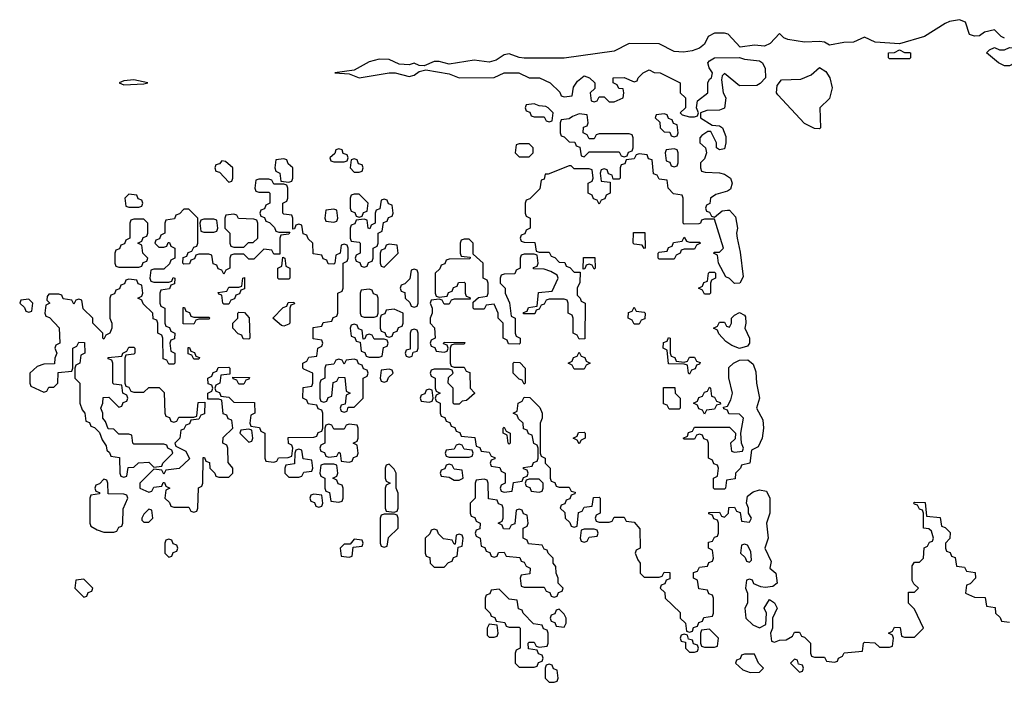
# Model space of a CAD drawing. Header units: inches. Extents: x 2701323 to 2964515, y 494916 to 722124.
# Tile 116 of 256: x 2720774 to 2724709, y 712154 to 714803. Entities that reach past the tile are written whole.
import ezdxf

# ---------------------------------------------------------------- set-up
doc = ezdxf.new("R2010")
doc.units = ezdxf.units.IN
doc.header["$MEASUREMENT"] = 0
doc.layers.add('C7721', color=7, linetype='Continuous')

msp = doc.modelspace()

# ---------------------------------------------------------------- linework, layer by layer
at = {"layer": 'C7721', "color": 2, "elevation": 10}
msp.add_lwpolyline([(2724710, 714728.7), (2724696, 714736), (2724670, 714762), (2724630, 714753.2), (2724610, 714739), (2724590, 714737.2), (2724570, 714744), (2724553.6, 714793.6), (2724530, 714802.9), (2724490, 714796.2), (2724471.8, 714788.2), (2724390, 714736), (2724290, 714706), (2724192.7, 714712.7), (2724150, 714732.7), (2724106.4, 714713.6), (2724068, 714712), (2724010, 714701.2), (2723990, 714712.7), (2723970, 714716), (2723910, 714713.6), (2723843.7, 714723.7), (2723828, 714730), (2723810, 714748), (2723772.5, 714707.5), (2723750, 714697), (2723710, 714700.9), (2723653.2, 714693.2), (2723605.4, 714745.4), (2723590, 714749.6), (2723550.5, 714749.5), (2723524.9, 714735.1), (2723510, 714705.2), (2723490.5, 714689.5), (2723461.6, 714678.4), (2723426.9, 714673.1), (2723390, 714676.3), (2723330, 714706), (2723210, 714707.8), (2723150, 714676.9), (2722949.3, 714649.3), (2722789.5, 714649.5), (2722770, 714651.5), (2722730, 714667), (2722710, 714662.9), (2722678.3, 714641.7), (2722650, 714633.3), (2722590, 714641.6), (2722490, 714624.5), (2722450, 714636.3), (2722430, 714635.6), (2722390, 714619), (2722370, 714619.3), (2722350, 714629.3), (2722330, 714622.9), (2722290, 714624.5), (2722250, 714644.2), (2722210, 714644.5), (2722170, 714634.5), (2722110, 714601.2), (2722034, 714590), (2722090, 714586), (2722130, 714571), (2722250.4, 714590.4), (2722274, 714590), (2722330, 714576), (2722350, 714581), (2722370, 714596), (2722397.2, 714602.8), (2722490, 714586), (2722530, 714571), (2722670, 714572), (2722710, 714591), (2722769, 714591), (2722810, 714571), (2722851.1, 714571.1), (2722894, 714550), (2722932.7, 714512.7), (2722938, 714498), (2722950, 714494), (2722982, 714498), (2722987.3, 714532.7), (2723003.1, 714556.9), (2723030, 714578), (2723050.8, 714570.8), (2723072, 714550), (2723072, 714528), (2723054, 714510), (2723058, 714478), (2723070, 714474), (2723082, 714478), (2723090, 714494), (2723110, 714494), (2723130, 714474), (2723150, 714474), (2723186, 714490), (2723188, 714510), (2723186, 714526), (2723168.4, 714528.4), (2723162, 714542), (2723146, 714550), (2723146, 714570), (2723190, 714572), (2723230, 714554), (2723242, 714558), (2723246, 714570), (2723266, 714590), (2723290, 714602), (2723310, 714592), (2723334, 714590), (2723414, 714550), (2723414, 714510), (2723434, 714490), (2723434, 714450), (2723414, 714430), (2723422, 714422), (2723450, 714414), (2723470, 714414), (2723482, 714418), (2723486, 714430), (2723478, 714450), (2723482, 714478), (2723524, 714510), (2723524.5, 714550), (2723530, 714564.7), (2723538, 714570), (2723542, 714590), (2723529, 714610), (2723524, 714630), (2723530, 714638), (2723550, 714650.7), (2723650, 714651.3), (2723670, 714644.7), (2723730, 714638), (2723742, 714630), (2723752.7, 714607.3), (2723754, 714570), (2723732.7, 714547.3), (2723719.6, 714540.4), (2723650, 714538), (2723590, 714588), (2723581, 714579), (2723578, 714562), (2723584.7, 714510), (2723596, 714490), (2723590.7, 714449.3), (2723570, 714441.2), (2723519.6, 714440.4), (2723494, 714430), (2723494, 714410), (2723541, 714381), (2723570, 714378), (2723582, 714370), (2723595.3, 714335.3), (2723596, 714310), (2723590, 714286), (2723570, 714282), (2723558, 714290), (2723558, 714310), (2723535.3, 714355.3), (2723523.6, 714356.4), (2723499.6, 714340.4), (2723492, 714330), (2723492, 714310), (2723514, 714290), (2723518, 714270), (2723510, 714246), (2723494, 714230), (2723494, 714210), (2723498, 714198), (2723512.7, 714192.7), (2723570, 714191.3), (2723590, 714186), (2723614.8, 714170), (2723620.7, 714150), (2723614, 714126), (2723602.8, 714117.2), (2723556, 714104), (2723534, 714090), (2723531.6, 714068.4), (2723518, 714062), (2723514, 714050), (2723518, 714038), (2723530, 714034), (2723538, 714018), (2723550, 714014), (2723581.2, 714038.8), (2723602, 714042), (2723610, 714042), (2723634.4, 714014.4), (2723642.8, 713970), (2723638.8, 713950), (2723641, 713930), (2723653.7, 713873.7), (2723664.7, 713775.3), (2723652, 713750), (2723630, 713748.7), (2723610, 713768), (2723595.3, 713775.3), (2723566, 713830), (2723562, 713862), (2723546, 713870), (2723550, 713874), (2723570, 713874), (2723586, 713890), (2723550, 714006), (2723510, 714006), (2723498, 714002), (2723494, 713990), (2723487.3, 713987.3), (2723430, 713986), (2723426, 713990), (2723426, 714090), (2723422, 714102), (2723387.3, 714107.3), (2723366, 714130), (2723362, 714162), (2723330, 714166), (2723322, 714182), (2723307.3, 714187.3), (2723302, 714242), (2723287.3, 714247.3), (2723282, 714262), (2723250, 714266), (2723238, 714262), (2723230, 714246), (2723198, 714242), (2723192.7, 714227.3), (2723178, 714222), (2723174, 714210), (2723174, 714170), (2723170, 714166), (2723146, 714166), (2723142, 714182), (2723127.3, 714187.3), (2723122, 714202), (2723110, 714206), (2723098, 714202), (2723094, 714190), (2723098, 714158), (2723134, 714154), (2723134, 714110), (2723118, 714102), (2723112.7, 714087.3), (2723098, 714082), (2723090, 714066), (2723082, 714082), (2723067.3, 714087.3), (2723062, 714102), (2723046, 714110), (2723046, 714150), (2723062, 714158), (2723066, 714170), (2723062, 714202), (2723050, 714206), (2722990, 714206), (2722978, 714218), (2722970, 714218), (2722886, 714186), (2722874, 714186), (2722870, 714166), (2722858, 714162), (2722852.7, 714127.3), (2722812.7, 714087.3), (2722798, 714082), (2722794, 714070), (2722794, 714030), (2722798, 714018), (2722814, 714010), (2722814, 713970), (2722798, 713962), (2722792.7, 713947.3), (2722778, 713942), (2722774, 713930), (2722778, 713918), (2722790, 713914), (2722832.7, 713912.7), (2722838, 713878), (2722850, 713874), (2722890, 713874), (2722898, 713858), (2722912.7, 713852.7), (2722930, 713834), (2722952.7, 713832.7), (2722958, 713818), (2722972.7, 713812.7), (2722990, 713794), (2723014, 713794), (2723012.7, 713752.7), (2723002, 713730), (2723002, 713702), (2723014, 713690), (2723018, 713678), (2723034, 713670), (2723032.7, 713527.3), (2723010, 713526), (2723002, 713542), (2722986, 713550), (2722986, 713610), (2722982, 713622), (2722966, 713630), (2722966, 713670), (2722962, 713682), (2722950, 713686), (2722890, 713686), (2722878, 713682), (2722870, 713666), (2722858, 713662), (2722850, 713646), (2722838, 713642), (2722832.7, 713627.3), (2722787.3, 713627.3), (2722787.3, 713632.7), (2722802, 713638), (2722807.3, 713652.7), (2722842, 713658), (2722847.3, 713712.7), (2722902, 713718), (2722926, 713770), (2722922, 713782), (2722896.4, 713796.4), (2722870, 713806), (2722827.3, 713807.3), (2722827.3, 713812.7), (2722842, 713818), (2722846, 713830), (2722842, 713862), (2722830, 713866), (2722790, 713866), (2722778, 713862), (2722774, 713850), (2722774, 713810), (2722758, 713802), (2722752.7, 713787.3), (2722710, 713786), (2722698, 713782), (2722694, 713770), (2722694, 713750), (2722714, 713730), (2722714, 713710), (2722731.6, 713671.6), (2722738, 713618), (2722754, 713610), (2722754, 713550), (2722758, 713538), (2722774, 713530), (2722774, 713510), (2722770, 713506), (2722727.3, 713507.3), (2722722, 713522), (2722706, 713530), (2722706, 713590), (2722686, 713610), (2722686, 713630), (2722670, 713666), (2722638, 713662), (2722630, 713646), (2722590, 713646), (2722586, 713650), (2722586, 713674), (2722607.3, 713692.7), (2722642, 713698), (2722646, 713710), (2722646, 713750), (2722642, 713762), (2722626, 713770), (2722626, 713830), (2722586, 713866), (2722586, 713910), (2722570, 713926), (2722550, 713926), (2722538, 713922), (2722534, 713910), (2722534, 713870), (2722538, 713858), (2722574, 713854), (2722572.7, 713847.3), (2722490, 713846), (2722478, 713842), (2722472.7, 713827.3), (2722458, 713822), (2722452.7, 713807.3), (2722434, 713790), (2722434, 713710), (2722438, 713698), (2722450, 713694), (2722482, 713698), (2722487.3, 713712.7), (2722502, 713718), (2722507.3, 713732.7), (2722522, 713738), (2722527.3, 713752.7), (2722550, 713754), (2722554, 713750), (2722554, 713710), (2722558, 713698), (2722572.7, 713692.7), (2722574, 713686), (2722510, 713686), (2722498, 713682), (2722490, 713666), (2722470, 713666), (2722462, 713682), (2722450, 713686), (2722418, 713682), (2722414, 713670), (2722422, 713650), (2722422, 713630), (2722414, 713610), (2722414, 713590), (2722431.6, 713571.6), (2722434, 713530), (2722418, 713522), (2722414, 713510), (2722418, 713498), (2722432.7, 713492.7), (2722438, 713478), (2722470, 713474), (2722482, 713478), (2722486, 713490), (2722482, 713502), (2722467.3, 713507.3), (2722470, 713514), (2722552.7, 713512.7), (2722550, 713506), (2722510, 713506), (2722498, 713502), (2722494, 713490), (2722494, 713430), (2722498, 713418), (2722510, 713414), (2722550, 713414), (2722558, 713398), (2722572.7, 713392.7), (2722574, 713330), (2722591.6, 713311.6), (2722591.6, 713308.4), (2722559.6, 713280.4), (2722542, 713278), (2722530, 713266), (2722510, 713266), (2722506, 713270), (2722506, 713330), (2722486, 713350), (2722487.3, 713372.7), (2722506, 713390), (2722502, 713402), (2722490, 713406), (2722430, 713406), (2722418, 713402), (2722414, 713390), (2722418, 713378), (2722434, 713370), (2722434, 713330), (2722438, 713318), (2722454, 713310), (2722438, 713302), (2722434, 713290), (2722438, 713278), (2722454, 713270), (2722454, 713230), (2722458, 713218), (2722472.7, 713212.7), (2722478, 713198), (2722492.7, 713192.7), (2722498, 713178), (2722512.7, 713172.7), (2722518, 713158), (2722532.7, 713152.7), (2722538, 713138), (2722592.7, 713132.7), (2722598, 713098), (2722612.7, 713092.7), (2722618, 713078), (2722650, 713074), (2722658, 713058), (2722672.7, 713052.7), (2722672.7, 713047.3), (2722658, 713042), (2722654, 713030), (2722658, 713018), (2722692.7, 713012.7), (2722698, 712998), (2722714, 712990), (2722714, 712950), (2722698, 712942), (2722694, 712930), (2722698, 712918), (2722710, 712914), (2722742, 712918), (2722747.3, 712952.7), (2722782, 712958), (2722787.3, 712972.7), (2722802, 712978), (2722806, 712990), (2722802, 713002), (2722787.3, 713007.3), (2722787.3, 713012.7), (2722822, 713018), (2722827.3, 713032.7), (2722842, 713038), (2722846, 713050), (2722846, 713090), (2722842, 713102), (2722828.4, 713108.4), (2722822, 713142), (2722807.3, 713147.3), (2722802, 713162), (2722787.3, 713167.3), (2722786, 713190), (2722767.3, 713207.3), (2722762, 713222), (2722746, 713230), (2722762, 713238), (2722766, 713270), (2722782, 713278), (2722790, 713294), (2722812.7, 713292.7), (2722852.7, 713252.7), (2722862, 713230), (2722862, 713210), (2722854, 713190), (2722854, 713070), (2722858, 713058), (2722874, 713050), (2722874, 713030), (2722894, 713010), (2722894, 712970), (2722898, 712958), (2722912.7, 712952.7), (2722918, 712938), (2722930, 712934), (2722970, 712934), (2722978, 712918), (2722994, 712914), (2722992.7, 712907.3), (2722978, 712902), (2722972.7, 712887.3), (2722958, 712882), (2722952.7, 712867.3), (2722938, 712862), (2722934, 712850), (2722952.7, 712832.7), (2722954, 712810), (2722972.7, 712792.7), (2722978, 712778), (2722990, 712774), (2723002, 712778), (2723007.3, 712832.7), (2723022, 712838), (2723030, 712854), (2723062, 712858), (2723067.3, 712892.7), (2723090, 712894), (2723094, 712890), (2723094, 712830), (2723078, 712822), (2723074, 712810), (2723078, 712798), (2723090, 712794), (2723130, 712794), (2723142, 712798), (2723150, 712814), (2723190, 712814), (2723198, 712798), (2723230, 712794), (2723252.7, 712767.3), (2723254, 712690), (2723238, 712682), (2723234, 712670), (2723243.6, 712643.6), (2723254, 712630), (2723254, 712590), (2723270, 712574), (2723330, 712574), (2723342, 712578), (2723350, 712594), (2723372.7, 712592.7), (2723372.7, 712567.3), (2723358, 712562), (2723352.7, 712547.3), (2723338, 712542), (2723334, 712530), (2723352.7, 712512.7), (2723354, 712490), (2723412.7, 712432.7), (2723414, 712410), (2723434, 712390), (2723438, 712358), (2723450, 712354), (2723462, 712358), (2723467.3, 712372.7), (2723482, 712378), (2723487.3, 712392.7), (2723502, 712398), (2723507.3, 712412.7), (2723542, 712418), (2723546, 712430), (2723546, 712490), (2723542, 712502), (2723527.3, 712507.3), (2723522, 712522), (2723487.3, 712527.3), (2723482, 712562), (2723466, 712570), (2723467.3, 712592.7), (2723482, 712598), (2723490, 712614), (2723522, 712618), (2723527.3, 712632.7), (2723542, 712638), (2723546, 712650), (2723542, 712682), (2723526, 712690), (2723526, 712714), (2723542, 712718), (2723550, 712734), (2723562, 712738), (2723566, 712750), (2723566, 712790), (2723562, 712802), (2723547.3, 712807.3), (2723542, 712822), (2723527.3, 712827.3), (2723527.3, 712832.7), (2723570, 712834), (2723578, 712818), (2723590, 712814), (2723606, 712830), (2723607.3, 712852.7), (2723630, 712854), (2723638, 712838), (2723652.7, 712832.7), (2723658, 712798), (2723690, 712794), (2723698, 712810), (2723686, 712830), (2723686, 712850), (2723678, 712870), (2723682, 712898), (2723705.2, 712914.8), (2723730, 712922.8), (2723758, 712918), (2723771.3, 712890), (2723771.3, 712830), (2723758, 712790), (2723764.7, 712730), (2723752, 712690), (2723776.9, 712636.9), (2723772, 712610), (2723796, 712590), (2723801, 712550), (2723783.5, 712536.5), (2723753.6, 712533.6), (2723735.3, 712535.3), (2723708, 712548), (2723702, 712562), (2723690, 712566), (2723678, 712562), (2723674, 712530), (2723682, 712510), (2723682, 712470), (2723672, 712450), (2723676, 712410), (2723703.4, 712383.4), (2723730, 712371.3), (2723755.3, 712384.7), (2723758, 712430), (2723749, 712450), (2723770, 712484.7), (2723790, 712472), (2723801, 712450), (2723782, 712410), (2723782, 712370), (2723774, 712350), (2723778, 712318), (2723790, 712314), (2723810, 712322), (2723836.4, 712323.6), (2723862, 712338), (2723870, 712354), (2723890, 712354), (2723898, 712338), (2723910, 712334), (2723934, 712310), (2723934, 712270), (2723938, 712258), (2723950, 712254), (2723990, 712254), (2723998, 712238), (2724030, 712234), (2724042, 712238), (2724046, 712250), (2724062, 712258), (2724068.4, 712271.6), (2724142, 712278), (2724146, 712310), (2724150, 712314), (2724191.6, 712311.6), (2724210, 712294), (2724250, 712294), (2724262, 712298), (2724266, 712330), (2724262, 712342), (2724246, 712350), (2724262, 712358), (2724270, 712374), (2724292.7, 712372.7), (2724298, 712338), (2724310, 712334), (2724350, 712334), (2724386, 712370), (2724350, 712446), (2724326, 712470), (2724326, 712514), (2724350, 712514), (2724366, 712530), (2724347.3, 712547.3), (2724340.4, 712560.4), (2724340.4, 712619.6), (2724350, 712634), (2724370, 712634), (2724386, 712650), (2724388.4, 712691.6), (2724402, 712698), (2724410, 712714), (2724422, 712718), (2724426, 712730), (2724418, 712758), (2724407.3, 712767.3), (2724386, 712770), (2724386, 712830), (2724382, 712842), (2724370, 712846), (2724362, 712862), (2724350, 712866), (2724346, 712870), (2724350, 712874), (2724392.7, 712872.7), (2724398, 712818), (2724452.7, 712812.7), (2724458, 712778), (2724472.7, 712772.7), (2724492.7, 712752.7), (2724491.6, 712728.4), (2724474, 712710), (2724474, 712690), (2724478, 712678), (2724492.7, 712672.7), (2724498, 712658), (2724512.7, 712652.7), (2724518, 712618), (2724550, 712614), (2724558, 712598), (2724592.7, 712592.7), (2724594, 712570), (2724572.7, 712547.3), (2724558, 712542), (2724554, 712510), (2724590, 712494), (2724632.7, 712492.7), (2724638, 712458), (2724672.7, 712452.7), (2724674, 712430), (2724692.7, 712412.7), (2724698, 712398), (2724730, 712394)], dxfattribs=at)
for points in [[(2724310, 714672), (2724330, 714672), (2724334, 714670), (2724334, 714650), (2724330, 714646), (2724250, 714646), (2724246, 714650), (2724246, 714670), (2724270, 714672), (2724290, 714682)], [(2724850, 714546), (2724842, 714562), (2724798, 714578), (2724788.4, 714588.4), (2724787.3, 714607.3), (2724776.4, 714636.4), (2724763.6, 714636.4), (2724730, 714618), (2724710, 714618), (2724686, 714630), (2724638, 714670), (2724650, 714682), (2724670, 714691.3), (2724690, 714682), (2724710, 714682), (2724730, 714691.3), (2724794, 714690), (2724850, 714642), (2724862, 714610), (2724862, 714582), (2724872.7, 714572.7), (2724892, 714570), (2724878, 714562), (2724870, 714546)], [(2723970, 714366), (2723950, 714368), (2723910, 714388), (2723803.1, 714503.1), (2723798, 714510), (2723800.4, 714539.6), (2723818, 714562), (2723895.5, 714564.5), (2723937, 714583), (2723970, 714612), (2723996, 714596), (2724012, 714570), (2724021, 714530), (2724010, 714488), (2723972, 714450), (2723974, 714370)], [(2721230, 714562), (2721190, 714559), (2721172, 714550), (2721190, 714542.8), (2721270, 714546), (2721286, 714550)], [(2722830, 714466), (2722798, 714462), (2722794, 714450), (2722798, 714438), (2722812.7, 714432.7), (2722818, 714418), (2722830, 714414), (2722870, 714414), (2722878, 714398), (2722890, 714394), (2722902, 714398), (2722906, 714430), (2722886, 714450), (2722876.4, 714456.4), (2722850, 714458)], [(2723010, 714426), (2722983.6, 714416.4), (2722970, 714406), (2722938, 714402), (2722934, 714390), (2722934, 714350), (2722938, 714338), (2722950, 714334), (2722970, 714314), (2722992.7, 714312.7), (2722998, 714298), (2723012.7, 714292.7), (2723018, 714258), (2723030, 714254), (2723050, 714274), (2723170, 714274), (2723178, 714258), (2723190, 714254), (2723202, 714258), (2723207.3, 714272.7), (2723222, 714278), (2723226, 714290), (2723226, 714330), (2723222, 714342), (2723210, 714346), (2723090, 714346), (2723078, 714342), (2723070, 714326), (2723050, 714326), (2723042, 714342), (2723026, 714350), (2723027.3, 714372.7), (2723042, 714378), (2723046, 714390), (2723042, 714422)], [(2723350, 714426), (2723318, 714422), (2723314, 714410), (2723332.7, 714392.7), (2723334, 714370), (2723350, 714354), (2723372.7, 714352.7), (2723378, 714338), (2723390, 714334), (2723402, 714338), (2723406, 714350), (2723402, 714382), (2723387.3, 714387.3), (2723382, 714402), (2723367.3, 714407.3), (2723362, 714422)], [(2722810, 714306), (2722770, 714306), (2722758, 714302), (2722754, 714270), (2722770, 714254), (2722810, 714254), (2722826, 714270), (2722826, 714290)], [(2722050, 714286), (2722038, 714282), (2722032.7, 714267.3), (2722014, 714250), (2722018, 714238), (2722030, 714234), (2722070, 714234), (2722082, 714238), (2722086, 714250), (2722082, 714262), (2722067.3, 714267.3), (2722062, 714282)], [(2723390, 714286), (2723358, 714282), (2723354, 714270), (2723358, 714238), (2723372.7, 714232.7), (2723378, 714218), (2723390, 714214), (2723402, 714218), (2723406, 714230), (2723406, 714270), (2723402, 714282)], [(2721582, 714238), (2721572.7, 714227.3), (2721558, 714222), (2721554, 714210), (2721558, 714198), (2721572.7, 714192.7), (2721610, 714154), (2721622, 714158), (2721626, 714170), (2721626, 714210), (2721596.4, 714236.4)], [(2721830, 714246), (2721798, 714242), (2721794, 714210), (2721798, 714198), (2721814, 714190), (2721818, 714158), (2721850, 714154), (2721862, 714158), (2721866, 714170), (2721866, 714210), (2721847.3, 714227.3), (2721842, 714242)], [(2722110, 714246), (2722098, 714242), (2722094, 714210), (2722110, 714194), (2722130, 714194), (2722142, 714198), (2722146, 714210), (2722142, 714222), (2722127.3, 714227.3), (2722122, 714242)], [(2721770, 714166), (2721730, 714166), (2721718, 714162), (2721714, 714130), (2721718, 714118), (2721730, 714114), (2721770, 714114), (2721774, 714110), (2721774, 714070), (2721758, 714062), (2721752.7, 714047.3), (2721738, 714042), (2721734, 714030), (2721738, 714018), (2721752.7, 714012.7), (2721758, 713998), (2721772.7, 713992.7), (2721792.7, 713972.7), (2721798, 713958), (2721810, 713954), (2721854, 713954), (2721850, 713946), (2721818, 713942), (2721814, 713930), (2721814, 713866), (2721790, 713866), (2721782, 713882), (2721750, 713886), (2721710, 713846), (2721690, 713846), (2721670, 713866), (2721630, 713866), (2721618, 713862), (2721614, 713850), (2721614, 713810), (2721598, 713802), (2721590, 713786), (2721582, 713802), (2721567.3, 713807.3), (2721562, 713822), (2721547.3, 713827.3), (2721542, 713862), (2721530, 713866), (2721490, 713866), (2721478, 713862), (2721472.7, 713847.3), (2721458, 713842), (2721452.7, 713827.3), (2721430, 713826), (2721426, 713830), (2721427.3, 713852.7), (2721442, 713858), (2721447.3, 713872.7), (2721462, 713878), (2721470, 713894), (2721482, 713898), (2721486, 713910), (2721486, 714010), (2721450, 714046), (2721430, 714046), (2721412.7, 714027.3), (2721398, 714022), (2721392.7, 714007.3), (2721358, 714002), (2721354, 713990), (2721354, 713950), (2721338, 713942), (2721332.7, 713927.3), (2721318, 713922), (2721314, 713910), (2721330, 713894), (2721350, 713894), (2721362, 713898), (2721367.3, 713912.7), (2721372.7, 713912.7), (2721378, 713898), (2721394, 713890), (2721394, 713850), (2721378, 713842), (2721372.7, 713827.3), (2721350, 713806), (2721310, 713806), (2721298, 713802), (2721294, 713770), (2721298, 713758), (2721310, 713754), (2721370, 713754), (2721382, 713758), (2721387.3, 713772.7), (2721394, 713770), (2721392.7, 713747.3), (2721378, 713742), (2721372.7, 713727.3), (2721338, 713722), (2721334, 713710), (2721334, 713670), (2721338, 713658), (2721354, 713650), (2721354, 713590), (2721358, 713578), (2721372.7, 713572.7), (2721378, 713558), (2721394, 713550), (2721392.7, 713527.3), (2721378, 713522), (2721374, 713510), (2721378, 713478), (2721394, 713470), (2721394, 713430), (2721390, 713426), (2721370, 713426), (2721362, 713442), (2721347.3, 713447.3), (2721346, 713530), (2721342, 713542), (2721326, 713550), (2721326, 713590), (2721322, 713602), (2721307.3, 713607.3), (2721306, 713630), (2721267.3, 713667.3), (2721262, 713682), (2721246, 713690), (2721262, 713698), (2721266, 713710), (2721262, 713742), (2721247.3, 713747.3), (2721242, 713762), (2721210, 713766), (2721198, 713762), (2721192.7, 713747.3), (2721178, 713742), (2721172.7, 713727.3), (2721158, 713722), (2721152.7, 713707.3), (2721138, 713702), (2721134, 713690), (2721134, 713610), (2721142, 713590), (2721142, 713570), (2721134, 713550), (2721118, 713542), (2721110, 713526), (2721106, 713530), (2721106, 713550), (2721066, 713590), (2721066, 713610), (2721027.3, 713647.3), (2721022, 713682), (2721010, 713686), (2720998, 713682), (2720990, 713666), (2720982, 713682), (2720947.3, 713687.3), (2720942, 713702), (2720930, 713706), (2720890, 713706), (2720883.6, 713696.4), (2720882, 713682), (2720894, 713670), (2720878, 713662), (2720874, 713630), (2720878, 713618), (2720892.7, 713612.7), (2720931.6, 713571.6), (2720934, 713510), (2720918, 713502), (2720914, 713490), (2720922, 713470), (2720914, 713450), (2720912.7, 713427.3), (2720870, 713426), (2720843.6, 713416.4), (2720814, 713390), (2720814, 713350), (2720818, 713338), (2720870, 713314), (2720882, 713318), (2720890, 713334), (2720910, 713334), (2720926, 713350), (2720927.3, 713392.7), (2720982, 713398), (2720986, 713410), (2720986, 713490), (2721002, 713498), (2721010, 713514), (2721032.7, 713512.7), (2721034, 713470), (2721018, 713462), (2721014, 713430), (2720998, 713422), (2720994, 713410), (2720994, 713370), (2721014, 713350), (2721014, 713270), (2721023.6, 713243.6), (2721034, 713230), (2721038, 713198), (2721052.7, 713192.7), (2721058, 713178), (2721072.7, 713172.7), (2721092.7, 713152.7), (2721103.6, 713123.6), (2721119.6, 713099.6), (2721122, 713082), (2721132.7, 713072.7), (2721138, 713058), (2721172.7, 713052.7), (2721174, 712990), (2721178, 712978), (2721190, 712974), (2721202, 712978), (2721207.3, 713012.7), (2721230, 713014), (2721248.4, 713031.6), (2721290, 713034), (2721310, 713014), (2721342, 713018), (2721346, 713030), (2721386, 713070), (2721382, 713082), (2721366, 713090), (2721362, 713102), (2721350, 713106), (2721230, 713106), (2721226, 713110), (2721222, 713142), (2721210, 713146), (2721170, 713146), (2721150, 713166), (2721127.3, 713167.3), (2721116.4, 713196.4), (2721106, 713210), (2721106, 713230), (2721098, 713250), (2721106, 713270), (2721107.3, 713292.7), (2721130, 713294), (2721170, 713254), (2721182, 713258), (2721187.3, 713272.7), (2721202, 713278), (2721206, 713290), (2721202, 713302), (2721186, 713310), (2721182, 713342), (2721150, 713346), (2721146, 713350), (2721146, 713430), (2721142, 713442), (2721127.3, 713447.3), (2721127.3, 713452.7), (2721182, 713458), (2721186, 713470), (2721202, 713478), (2721210, 713494), (2721230, 713494), (2721234, 713490), (2721234, 713470), (2721230, 713466), (2721198, 713462), (2721194, 713450), (2721194, 713350), (2721198, 713338), (2721210, 713334), (2721218, 713318), (2721230, 713314), (2721270, 713314), (2721290, 713332), (2721332, 713332), (2721352, 713312), (2721354, 713230), (2721358, 713218), (2721372.7, 713212.7), (2721378, 713198), (2721390, 713194), (2721402, 713198), (2721410, 713214), (2721470, 713214), (2721482, 713218), (2721487.3, 713272.7), (2721514, 713274), (2721512.7, 713227.3), (2721498, 713222), (2721490, 713206), (2721458, 713202), (2721452.7, 713187.3), (2721438, 713182), (2721430, 713166), (2721418, 713162), (2721414, 713130), (2721394, 713110), (2721398, 713098), (2721438, 713078), (2721452.7, 713047.3), (2721411.6, 713008.4), (2721358, 713002), (2721350, 712986), (2721342, 713002), (2721310, 713006), (2721254, 712950), (2721254, 712930), (2721290, 712914), (2721302, 712918), (2721310, 712934), (2721342, 712938), (2721347.3, 712952.7), (2721352.7, 712952.7), (2721358, 712938), (2721374, 712930), (2721358, 712922), (2721354, 712890), (2721372.7, 712872.7), (2721378, 712858), (2721390, 712854), (2721450, 712854), (2721458, 712838), (2721470, 712834), (2721482, 712838), (2721486, 712850), (2721488.4, 712931.6), (2721502, 712938), (2721506, 712950), (2721507.3, 713052.7), (2721512.7, 713052.7), (2721518, 713038), (2721532.7, 713032.7), (2721534, 713010), (2721554, 712990), (2721558, 712978), (2721570, 712974), (2721610, 712974), (2721626, 712990), (2721626, 713010), (2721607.3, 713032.7), (2721606, 713090), (2721602, 713102), (2721586, 713110), (2721587.3, 713132.7), (2721626, 713170), (2721622, 713202), (2721607.3, 713207.3), (2721602, 713222), (2721587.3, 713227.3), (2721582, 713282), (2721570, 713286), (2721526, 713286), (2721526, 713310), (2721542, 713318), (2721546, 713330), (2721542, 713342), (2721527.3, 713347.3), (2721526, 713370), (2721542, 713378), (2721547.3, 713392.7), (2721562, 713398), (2721567.3, 713412.7), (2721610, 713414), (2721614, 713410), (2721614, 713386), (2721578, 713382), (2721574, 713350), (2721558, 713342), (2721554, 713330), (2721558, 713318), (2721572.7, 713312.7), (2721578, 713298), (2721610, 713294), (2721630, 713274), (2721712.7, 713272.7), (2721714, 713230), (2721698, 713222), (2721694, 713190), (2721698, 713178), (2721732.7, 713172.7), (2721738, 713158), (2721754, 713150), (2721754, 713050), (2721758, 713038), (2721790, 713034), (2721802, 713038), (2721808.4, 713051.6), (2721847.3, 713052.7), (2721862, 713058), (2721866, 713090), (2721862, 713102), (2721848.4, 713108.4), (2721847.3, 713132.7), (2721950, 713134), (2721962, 713138), (2721967.3, 713152.7), (2721982, 713158), (2721986, 713170), (2721986, 713230), (2721982, 713242), (2721967.3, 713247.3), (2721962, 713262), (2721927.3, 713267.3), (2721922, 713282), (2721906, 713290), (2721907.3, 713332.7), (2721942, 713338), (2721946, 713350), (2721946, 713390), (2721910, 713406), (2721906, 713410), (2721906, 713430), (2721922, 713438), (2721930, 713454), (2721962, 713458), (2721966, 713490), (2721982, 713498), (2721986, 713510), (2721982, 713522), (2721947.3, 713527.3), (2721947.3, 713572.7), (2721982, 713578), (2721987.3, 713592.7), (2722022, 713598), (2722027.3, 713612.7), (2722042, 713618), (2722046, 713630), (2722046, 713710), (2722062, 713718), (2722066, 713730), (2722066, 713830), (2722082, 713838), (2722086, 713850), (2722086, 713890), (2722082, 713902), (2722070, 713906), (2722058, 713902), (2722054, 713870), (2722038, 713862), (2722034, 713830), (2722030, 713826), (2722007.3, 713827.3), (2722002, 713842), (2721987.3, 713847.3), (2721982, 713862), (2721947.3, 713867.3), (2721946, 713910), (2721927.3, 713927.3), (2721922, 713942), (2721907.3, 713947.3), (2721902, 713982), (2721890, 713986), (2721878, 713982), (2721872.7, 713967.3), (2721866, 713966), (2721866, 714010), (2721862, 714022), (2721830, 714026), (2721826, 714030), (2721826, 714070), (2721842, 714078), (2721846, 714090), (2721846, 714130), (2721842, 714142), (2721830, 714146), (2721790, 714146), (2721782, 714162)], [(2721210, 714106), (2721194, 714090), (2721198, 714058), (2721210, 714054), (2721250, 714054), (2721262, 714058), (2721266, 714070), (2721262, 714082), (2721247.3, 714087.3), (2721242, 714102)], [(2722130, 714106), (2722110, 714106), (2722098, 714102), (2722094, 714090), (2722094, 714050), (2722098, 714038), (2722112.7, 714032.7), (2722118, 714018), (2722130, 714014), (2722142, 714018), (2722147.3, 714032.7), (2722162, 714038), (2722166, 714070)], [(2722230, 714086), (2722218, 714082), (2722212.7, 714047.3), (2722198, 714042), (2722194, 714030), (2722194, 713990), (2722178, 713982), (2722172.7, 713967.3), (2722166, 713970), (2722162, 714002), (2722150, 714006), (2722118, 714002), (2722112.7, 713987.3), (2722098, 713982), (2722094, 713970), (2722094, 713930), (2722098, 713918), (2722130, 713914), (2722134, 713910), (2722134, 713870), (2722118, 713862), (2722114, 713850), (2722118, 713838), (2722132.7, 713832.7), (2722138, 713818), (2722150, 713814), (2722162, 713818), (2722167.3, 713832.7), (2722182, 713838), (2722186, 713850), (2722186, 713890), (2722202, 713898), (2722206, 713910), (2722206, 713950), (2722222, 713958), (2722227.3, 713992.7), (2722242, 713998), (2722247.3, 714012.7), (2722262, 714018), (2722266, 714030), (2722262, 714062), (2722247.3, 714067.3), (2722242, 714082)], [(2721630, 714026), (2721598, 714022), (2721594, 714010), (2721594, 713970), (2721614, 713950), (2721614, 713910), (2721618, 713898), (2721630, 713894), (2721670, 713894), (2721688.4, 713911.6), (2721707.3, 713912.7), (2721726, 713930), (2721726, 713990), (2721722, 714002), (2721710, 714006), (2721648, 714008), (2721642, 714022)], [(2722030, 714046), (2721998, 714042), (2721994, 714010), (2721998, 713998), (2722030, 713994), (2722042, 713998), (2722046, 714010), (2722042, 714042)], [(2721270, 714006), (2721230, 714006), (2721218, 714002), (2721214, 713990), (2721214, 713930), (2721198, 713922), (2721192.7, 713907.3), (2721178, 713902), (2721172.7, 713887.3), (2721158, 713882), (2721154, 713870), (2721154, 713830), (2721158, 713818), (2721170, 713814), (2721250, 713814), (2721262, 713818), (2721267.3, 713832.7), (2721282, 713838), (2721286, 713850), (2721266, 713870), (2721262, 713902), (2721246, 713910), (2721262, 713918), (2721267.3, 713932.7), (2721282, 713938), (2721286, 713950), (2721286, 713990)], [(2721550, 714006), (2721510, 714006), (2721498, 714002), (2721494, 713990), (2721498, 713958), (2721510, 713954), (2721550, 713954), (2721562, 713958), (2721566, 713970), (2721562, 714002)], [(2723270, 713888), (2723262, 713902), (2723230, 713906), (2723226, 713910), (2723227.3, 713952.7), (2723272.7, 713952.7), (2723274, 713890)], [(2722250, 713906), (2722238, 713902), (2722232.7, 713887.3), (2722218, 713882), (2722214, 713870), (2722214, 713830), (2722218, 713818), (2722230, 713814), (2722286, 713870), (2722282, 713902)], [(2723450, 713914), (2723490, 713914), (2723494, 713910), (2723478, 713902), (2723470, 713886), (2723430, 713886), (2723418, 713882), (2723414, 713870), (2723398, 713862), (2723390, 713846), (2723330, 713846), (2723326, 713850), (2723326, 713870), (2723330, 713874), (2723362, 713878), (2723367.3, 713892.7), (2723382, 713898), (2723387.3, 713912.7), (2723422, 713918), (2723430, 713934), (2723438, 713918)], [(2721810, 713766), (2721806, 713770), (2721806, 713810), (2721822, 713818), (2721826, 713854), (2721834, 713850), (2721838, 713818), (2721854, 713810), (2721854, 713770), (2721850, 713766)], [(2723070, 713806), (2723062, 713822), (2723050, 713826), (2723038, 713822), (2723032.7, 713807.3), (2723026, 713806), (2723027.3, 713852.7), (2723072.7, 713852.7), (2723074, 713810)], [(2722350, 713806), (2722338, 713802), (2722332.7, 713767.3), (2722312.7, 713747.3), (2722298, 713742), (2722294, 713730), (2722298, 713718), (2722312.7, 713712.7), (2722314, 713690), (2722332.7, 713672.7), (2722338, 713658), (2722350, 713654), (2722362, 713658), (2722366, 713670), (2722366, 713790), (2722362, 713802)], [(2723510, 713706), (2723502, 713722), (2723486, 713730), (2723502, 713738), (2723507.3, 713752.7), (2723522, 713758), (2723526, 713790), (2723530, 713794), (2723550, 713794), (2723554, 713790), (2723554, 713770), (2723538, 713762), (2723534, 713750), (2723534, 713710), (2723530, 713706)], [(2721590, 713666), (2721586, 713670), (2721582, 713702), (2721570, 713706), (2721567.3, 713712.7), (2721602, 713718), (2721610, 713734), (2721650, 713734), (2721662, 713738), (2721666, 713770), (2721672.7, 713772.7), (2721672.7, 713727.3), (2721658, 713722), (2721652.7, 713707.3), (2721638, 713702), (2721632.7, 713687.3), (2721618, 713682), (2721610, 713666)], [(2722170, 713726), (2722138, 713722), (2722134, 713710), (2722134, 713630), (2722138, 713618), (2722150, 713614), (2722190, 713614), (2722202, 713618), (2722206, 713630), (2722206, 713690), (2722202, 713702), (2722187.3, 713707.3), (2722182, 713722)], [(2720810, 713686), (2720778, 713682), (2720774, 713670), (2720792.7, 713652.7), (2720798, 713638), (2720810, 713634), (2720822, 713638), (2720826, 713670)], [(2721830, 713578), (2721820.4, 713580.4), (2721786, 713610), (2721827.3, 713652.7), (2721842, 713658), (2721847.3, 713672.7), (2721870, 713674), (2721872.7, 713667.3), (2721858, 713662), (2721854, 713650), (2721854, 713590), (2721850, 713586)], [(2721470, 713614), (2721530, 713614), (2721534, 713610), (2721530, 713606), (2721490, 713606), (2721478, 713602), (2721470, 713586), (2721427.3, 713587.3), (2721427.3, 713652.7), (2721432.7, 713652.7), (2721438, 713638), (2721452.7, 713632.7), (2721458, 713618)], [(2721690, 713526), (2721667.3, 713527.3), (2721662, 713542), (2721647.3, 713547.3), (2721626, 713570), (2721626, 713590), (2721646, 713610), (2721646, 713630), (2721650, 713634), (2721672.7, 713632.7), (2721691.6, 713611.6), (2721694, 713530)], [(2722270, 713646), (2722238, 713642), (2722232.7, 713627.3), (2722218, 713622), (2722214, 713610), (2722214, 713570), (2722218, 713558), (2722232.7, 713552.7), (2722238, 713538), (2722250, 713534), (2722262, 713538), (2722267.3, 713552.7), (2722282, 713558), (2722287.3, 713572.7), (2722302, 713578), (2722306, 713590), (2722306, 713630)], [(2723230, 713586), (2723222, 713602), (2723206, 713610), (2723207.3, 713632.7), (2723222, 713638), (2723230, 713654), (2723238, 713638), (2723270, 713634), (2723274, 713630), (2723272.7, 713607.3), (2723258, 713602), (2723250, 713586)], [(2723650, 713489), (2723620.2, 713500.2), (2723596.4, 713516.4), (2723567.3, 713547.3), (2723562, 713562), (2723546, 713570), (2723562, 713578), (2723570, 713594), (2723590, 713594), (2723598, 713578), (2723610, 713574), (2723618, 713590), (2723618, 713610), (2723630, 713622), (2723650, 713632), (2723670, 713622), (2723674.8, 713614.8), (2723676, 713590), (2723671.3, 713570), (2723691, 713530), (2723690.8, 713509.2), (2723682, 713498)], [(2722110, 713586), (2722098, 713582), (2722094, 713570), (2722098, 713538), (2722112.7, 713532.7), (2722118, 713518), (2722134, 713514), (2722138, 713478), (2722152.7, 713472.7), (2722158, 713458), (2722170, 713454), (2722210, 713454), (2722222, 713458), (2722227.3, 713492.7), (2722242, 713498), (2722246, 713510), (2722242, 713522), (2722230, 713526), (2722190, 713526), (2722182, 713542), (2722170, 713546), (2722158, 713542), (2722152.7, 713527.3), (2722146, 713526), (2722142, 713562), (2722127.3, 713567.3), (2722122, 713582)], [(2722350, 713566), (2722338, 713562), (2722334, 713550), (2722334, 713486), (2722318, 713482), (2722314, 713470), (2722318, 713458), (2722330, 713454), (2722342, 713458), (2722346, 713474), (2722362, 713478), (2722366, 713490), (2722366, 713550), (2722362, 713562)], [(2723430, 713434), (2723442, 713438), (2723450, 713454), (2723470, 713454), (2723478, 713438), (2723492.7, 713432.7), (2723490, 713426), (2723478, 713422), (2723472.7, 713407.3), (2723458, 713402), (2723450, 713386), (2723446, 713390), (2723442, 713422), (2723430, 713426), (2723367.3, 713427.3), (2723362, 713482), (2723346, 713490), (2723347.3, 713512.7), (2723362, 713518), (2723367.3, 713532.7), (2723374, 713530), (2723374, 713470), (2723378, 713458), (2723392.7, 713452.7), (2723398, 713438)], [(2721470, 713446), (2721462, 713462), (2721447.3, 713467.3), (2721447.3, 713492.7), (2721452.7, 713492.7), (2721458, 713478), (2721472.7, 713472.7), (2721478, 713458), (2721492.7, 713452.7), (2721490, 713446)], [(2722990, 713406), (2722982, 713422), (2722966, 713430), (2722982, 713438), (2722987.3, 713452.7), (2723002, 713458), (2723010, 713474), (2723018, 713458), (2723032.7, 713452.7), (2723038, 713438), (2723054, 713430), (2723038, 713422), (2723030, 713406)], [(2722110, 713446), (2722078, 713442), (2722070, 713426), (2722062, 713442), (2722050, 713446), (2722038, 713442), (2722030, 713426), (2721998, 713422), (2721994, 713410), (2721994, 713370), (2721978, 713362), (2721974, 713350), (2721974, 713290), (2721978, 713278), (2721990, 713274), (2722002, 713278), (2722007.3, 713292.7), (2722022, 713298), (2722027.3, 713352.7), (2722042, 713358), (2722050, 713374), (2722072.7, 713372.7), (2722078, 713318), (2722094, 713310), (2722078, 713302), (2722074, 713266), (2722058, 713262), (2722054, 713250), (2722058, 713238), (2722070, 713234), (2722082, 713238), (2722086, 713254), (2722110, 713254), (2722146, 713290), (2722146, 713370), (2722162, 713378), (2722166, 713390), (2722162, 713402), (2722147.3, 713407.3), (2722142, 713422), (2722127.3, 713427.3), (2722122, 713442)], [(2722790, 713346), (2722782, 713362), (2722770, 713366), (2722746, 713390), (2722746, 713430), (2722750, 713434), (2722772.7, 713432.7), (2722794, 713410), (2722794, 713350)], [(2723550, 712926), (2723546, 712930), (2723546, 712970), (2723562, 712978), (2723566, 713010), (2723562, 713022), (2723547.3, 713027.3), (2723542, 713042), (2723526, 713050), (2723526, 713110), (2723522, 713122), (2723507.3, 713127.3), (2723502, 713142), (2723490, 713146), (2723478, 713142), (2723470, 713126), (2723430, 713126), (2723426, 713130), (2723442, 713138), (2723447.3, 713152.7), (2723462, 713158), (2723470, 713174), (2723610, 713174), (2723634, 713150), (2723632.7, 713127.3), (2723614, 713110), (2723618, 713078), (2723630, 713074), (2723662, 713078), (2723666, 713090), (2723658, 713110), (2723655.3, 713150), (2723666, 713210), (2723650, 713226), (2723607.3, 713227.3), (2723602, 713242), (2723587.3, 713247.3), (2723586, 713254), (2723602, 713258), (2723616.4, 713283.6), (2723622, 713310), (2723608.4, 713371.6), (2723607.3, 713412.7), (2723626, 713430), (2723650, 713442), (2723683.6, 713443.6), (2723705.4, 713425.4), (2723715.3, 713395.3), (2723718.8, 713350), (2723731, 713290), (2723718, 713250), (2723743.6, 713203.6), (2723746, 713170), (2723741, 713130), (2723724.7, 713095.3), (2723698, 713082), (2723692, 713030), (2723658, 713022), (2723654, 713010), (2723634, 712990), (2723632.7, 712967.3), (2723598, 712962), (2723594, 712930), (2723590, 712926)], [(2722250, 713406), (2722218, 713402), (2722214, 713370), (2722218, 713358), (2722230, 713354), (2722242, 713358), (2722247.3, 713372.7), (2722266, 713390), (2722262, 713402)], [(2721650, 713346), (2721642, 713362), (2721627.3, 713367.3), (2721626, 713374), (2721692.7, 713372.7), (2721690, 713366), (2721678, 713362), (2721670, 713346)], [(2722410, 713326), (2722398, 713322), (2722392.7, 713307.3), (2722378, 713302), (2722374, 713290), (2722378, 713278), (2722410, 713274), (2722422, 713278), (2722426, 713290), (2722422, 713322)], [(2723370, 713246), (2723362, 713262), (2723347.3, 713267.3), (2723347.3, 713332.7), (2723392.7, 713332.7), (2723394, 713310), (2723414, 713290), (2723414, 713250), (2723410, 713246)], [(2723510, 713226), (2723502, 713242), (2723487.3, 713247.3), (2723482, 713262), (2723466, 713270), (2723482, 713278), (2723487.3, 713292.7), (2723502, 713298), (2723510, 713314), (2723522, 713318), (2723530, 713334), (2723534, 713330), (2723538, 713298), (2723550, 713294), (2723558, 713278), (2723572.7, 713272.7), (2723574, 713266), (2723558, 713262), (2723550, 713246), (2723518, 713242)], [(2721690, 713166), (2721658, 713162), (2721654, 713150), (2721690, 713114), (2721702, 713118), (2721706, 713130), (2721702, 713162)], [(2722090, 713186), (2722078, 713182), (2722070, 713166), (2722030, 713166), (2722022, 713182), (2722010, 713186), (2721998, 713182), (2721994, 713170), (2721994, 713110), (2721978, 713102), (2721974, 713090), (2721978, 713078), (2721992.7, 713072.7), (2721998, 713058), (2722010, 713054), (2722042, 713058), (2722050, 713074), (2722054, 713070), (2722058, 713038), (2722090, 713034), (2722102, 713038), (2722107.3, 713052.7), (2722122, 713058), (2722126, 713070), (2722122, 713102), (2722106, 713110), (2722122, 713118), (2722126, 713130), (2722126, 713170), (2722122, 713182)], [(2722730, 713106), (2722726, 713110), (2722722, 713142), (2722706, 713150), (2722706, 713170), (2722710, 713174), (2722718, 713158), (2722734, 713150), (2722734, 713110)], [(2723010, 713108), (2723002, 713122), (2722986, 713130), (2723002, 713138), (2723007.3, 713152.7), (2723030, 713154), (2723034, 713150), (2723034, 713130), (2723018, 713122)], [(2721890, 713086), (2721878, 713082), (2721874, 713070), (2721872.7, 713027.3), (2721838, 713022), (2721834, 713010), (2721834, 712990), (2721850, 712974), (2721890, 712974), (2721902, 712978), (2721910, 712994), (2721942, 712998), (2721946, 713010), (2721942, 713042), (2721907.3, 713047.3), (2721902, 713082)], [(2722530, 713106), (2722518, 713102), (2722510, 713086), (2722478, 713082), (2722474, 713070), (2722478, 713058), (2722490, 713054), (2722570, 713054), (2722582, 713058), (2722586, 713070), (2722582, 713082), (2722550, 713086), (2722542, 713102)], [(2722030, 713026), (2721990, 713026), (2721978, 713022), (2721974, 712990), (2721978, 712978), (2721994, 712970), (2721994, 712930), (2721998, 712918), (2722012.7, 712912.7), (2722018, 712878), (2722050, 712874), (2722062, 712878), (2722066, 712890), (2722066, 712930), (2722062, 712942), (2722047.3, 712947.3), (2722042, 712962), (2722026, 712970), (2722042, 712978), (2722046, 712990), (2722042, 713022)], [(2722250, 713026), (2722238, 713022), (2722234, 713010), (2722234, 712970), (2722238, 712958), (2722254, 712950), (2722238, 712942), (2722234, 712930), (2722234, 712850), (2722238, 712838), (2722270, 712834), (2722282, 712838), (2722286, 712850), (2722286, 712910), (2722278, 712930), (2722278, 712990), (2722270, 713006)], [(2722490, 713026), (2722478, 713022), (2722472.7, 713007.3), (2722458, 713002), (2722454, 712990), (2722458, 712978), (2722490, 712974), (2722510, 712962), (2722530, 712962), (2722546, 712970), (2722542, 713002), (2722510, 713006), (2722502, 713022)], [(2721110, 712966), (2721092.7, 712947.3), (2721078, 712942), (2721074, 712930), (2721078, 712918), (2721092.7, 712912.7), (2721092.7, 712907.3), (2721058, 712902), (2721054, 712890), (2721054, 712790), (2721058, 712778), (2721083.6, 712763.6), (2721110, 712754), (2721150, 712754), (2721162, 712758), (2721170, 712774), (2721182, 712778), (2721186, 712790), (2721187.3, 712847.3), (2721206, 712890), (2721202, 712902), (2721190, 712906), (2721127.3, 712907.3), (2721126, 712950), (2721122, 712962)], [(2722630, 712966), (2722598, 712962), (2722594, 712950), (2722594, 712890), (2722574, 712870), (2722574, 712830), (2722578, 712818), (2722592.7, 712812.7), (2722598, 712798), (2722614, 712790), (2722612.7, 712767.3), (2722598, 712762), (2722594, 712750), (2722598, 712738), (2722614, 712730), (2722618, 712698), (2722632.7, 712692.7), (2722638, 712678), (2722652.7, 712672.7), (2722658, 712658), (2722670, 712654), (2722682, 712658), (2722687.3, 712672.7), (2722710, 712674), (2722718, 712658), (2722772.7, 712652.7), (2722778, 712638), (2722790, 712634), (2722798, 712618), (2722814, 712610), (2722812.7, 712587.3), (2722778, 712582), (2722774, 712570), (2722778, 712538), (2722790, 712534), (2722870, 712534), (2722878, 712518), (2722892.7, 712512.7), (2722898, 712498), (2722910, 712494), (2722922, 712498), (2722927.3, 712512.7), (2722942, 712518), (2722946, 712530), (2722926, 712550), (2722926, 712570), (2722918, 712590), (2722916.4, 712616.4), (2722906, 712630), (2722906, 712650), (2722886, 712670), (2722882, 712682), (2722870, 712686), (2722862, 712702), (2722807.3, 712707.3), (2722802, 712722), (2722786, 712730), (2722786, 712770), (2722802, 712778), (2722806, 712790), (2722802, 712822), (2722787.3, 712827.3), (2722782, 712842), (2722770, 712846), (2722758, 712842), (2722752.7, 712787.3), (2722738, 712782), (2722730, 712766), (2722707.3, 712767.3), (2722702, 712782), (2722686, 712790), (2722702, 712798), (2722706, 712810), (2722706, 712850), (2722702, 712862), (2722687.3, 712867.3), (2722682, 712882), (2722647.3, 712887.3), (2722646, 712950), (2722642, 712962)], [(2722850, 712966), (2722810, 712966), (2722798, 712962), (2722794, 712950), (2722798, 712938), (2722812.7, 712932.7), (2722818, 712918), (2722850, 712914), (2722862, 712918), (2722866, 712930), (2722866, 712950)], [(2721950, 712906), (2721938, 712902), (2721934, 712890), (2721938, 712878), (2721952.7, 712872.7), (2721958, 712858), (2721970, 712854), (2721982, 712858), (2721986, 712870), (2721982, 712902)], [(2721290, 712846), (2721270, 712826), (2721262, 712810), (2721262, 712802), (2721270, 712794), (2721290, 712794), (2721306, 712810), (2721302, 712842)], [(2722270, 712826), (2722230, 712826), (2722218, 712822), (2722214, 712810), (2722214, 712710), (2722218, 712698), (2722230, 712694), (2722242, 712698), (2722247.3, 712732.7), (2722286, 712770), (2722286, 712810), (2722282, 712822)], [(2722430, 712766), (2722418, 712762), (2722412.7, 712747.3), (2722394, 712730), (2722394, 712670), (2722398, 712658), (2722412.7, 712652.7), (2722414, 712630), (2722430, 712614), (2722470, 712614), (2722487.3, 712632.7), (2722502, 712638), (2722507.3, 712652.7), (2722522, 712658), (2722526, 712694), (2722542, 712698), (2722546, 712730), (2722542, 712742), (2722530, 712746), (2722518, 712742), (2722514, 712706), (2722510, 712706), (2722502, 712722), (2722467.3, 712727.3), (2722447.3, 712747.3), (2722442, 712762)], [(2723070, 712766), (2723030, 712766), (2723018, 712762), (2723014, 712730), (2723018, 712718), (2723030, 712714), (2723042, 712718), (2723050, 712734), (2723082, 712738), (2723086, 712750), (2723082, 712762)], [(2721370, 712726), (2721358, 712722), (2721354, 712710), (2721354, 712670), (2721370, 712654), (2721382, 712658), (2721387.3, 712672.7), (2721402, 712678), (2721406, 712690), (2721402, 712702), (2721387.3, 712707.3), (2721382, 712722)], [(2722110, 712726), (2722094, 712706), (2722070, 712706), (2722054, 712690), (2722058, 712658), (2722090, 712654), (2722102, 712658), (2722106, 712694), (2722142, 712698), (2722146, 712710), (2722142, 712722)], [(2723670, 712706), (2723658, 712702), (2723654, 712670), (2723672.7, 712652.7), (2723678, 712638), (2723690, 712634), (2723698, 712642), (2723696.4, 712676.4), (2723682, 712702)], [(2721030, 712566), (2720998, 712562), (2720994, 712530), (2721030, 712494), (2721042, 712498), (2721047.3, 712512.7), (2721062, 712518), (2721066, 712530)], [(2722690, 712526), (2722658, 712522), (2722652.7, 712507.3), (2722638, 712502), (2722634, 712490), (2722634, 712450), (2722654, 712430), (2722658, 712418), (2722672.7, 712412.7), (2722678, 712398), (2722712.7, 712392.7), (2722718, 712378), (2722730, 712374), (2722770, 712374), (2722774, 712370), (2722774, 712290), (2722758, 712282), (2722754, 712270), (2722754, 712230), (2722770, 712214), (2722830, 712214), (2722842, 712218), (2722847.3, 712232.7), (2722862, 712238), (2722866, 712250), (2722862, 712262), (2722847.3, 712267.3), (2722842, 712282), (2722807.3, 712287.3), (2722806, 712310), (2722810, 712314), (2722830, 712314), (2722838, 712298), (2722850, 712294), (2722882, 712298), (2722886, 712310), (2722886, 712350), (2722882, 712362), (2722867.3, 712367.3), (2722862, 712382), (2722827.3, 712387.3), (2722786, 712430), (2722782, 712442), (2722767.3, 712447.3), (2722762, 712482), (2722730, 712486)], [(2722930, 712446), (2722918, 712442), (2722912.7, 712427.3), (2722898, 712422), (2722894, 712410), (2722898, 712398), (2722912.7, 712392.7), (2722918, 712378), (2722950, 712374), (2722958, 712390), (2722958, 712410), (2722950, 712426)], [(2722650, 712386), (2722642, 712370), (2722642, 712342), (2722650, 712334), (2722670, 712334), (2722682, 712338), (2722686, 712350), (2722682, 712382)], [(2723430, 712346), (2723418, 712342), (2723414, 712330), (2723418, 712318), (2723434, 712314), (2723434, 712290), (2723450, 712274), (2723470, 712274), (2723482, 712278), (2723486, 712290), (2723482, 712302), (2723467.3, 712307.3), (2723462, 712322), (2723446, 712326), (2723442, 712342)], [(2723530, 712366), (2723498, 712362), (2723494, 712350), (2723494, 712310), (2723498, 712298), (2723510, 712294), (2723550, 712294), (2723562, 712298), (2723566, 712330)], [(2723710, 712266), (2723670, 712266), (2723658, 712262), (2723652.7, 712247.3), (2723638, 712242), (2723634, 712230), (2723663.6, 712203.6), (2723692.7, 712192.7), (2723730, 712194), (2723746, 712210), (2723726, 712230)], [(2722890, 712226), (2722878, 712222), (2722874, 712210), (2722874, 712170), (2722890, 712154), (2722910, 712154), (2722922, 712158), (2722926, 712170), (2722922, 712202), (2722907.3, 712207.3), (2722902, 712222)], [(2723870, 712246), (2723854, 712230), (2723890, 712194), (2723902, 712198), (2723906, 712210), (2723902, 712222), (2723886, 712226), (2723882, 712242)]]:
    msp.add_lwpolyline(points, close=True, dxfattribs=at)

doc.saveas('drawing.dxf')
